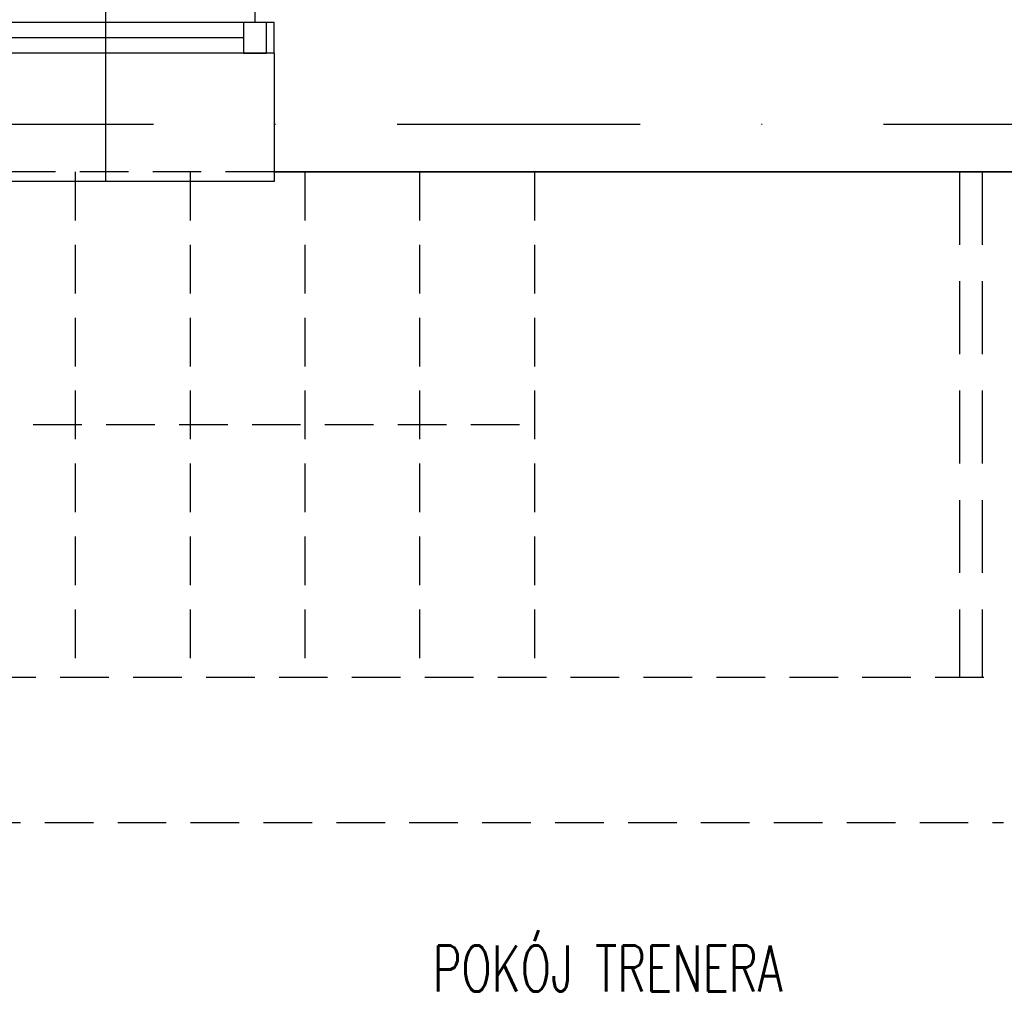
# Model space of a CAD drawing. Header units: millimetres. Extents: x 42924 to 92944, y -369470 to -179866.
# Tile 188 of 256: x 60523 to 60780, y -184028 to -183774. Entities that reach past the tile are written whole.
import ezdxf
from ezdxf.enums import TextEntityAlignment as Align

# ---------------------------------------------------------------- set-up
doc = ezdxf.new("R2010")
doc.units = ezdxf.units.MM
doc.linetypes.add('DASHDOT', pattern=[25.4, 12.7, -6.35, 0, -6.35])
doc.linetypes.add('HIDDEN', pattern=[9.525, 6.35, -3.175])
for name, color, linetype in [('!! 0_ Istn-okna', 8, 'Continuous'), ('!! 0_ Istn-sciany', 8, 'Continuous'), ('!! 0_ Istn-widok', 8, 'Continuous'), ('!! 0_Istn-cienka', 8, 'Continuous'), ('!! 0_Opis_okna', 8, 'Continuous'), ('!! 0_Opis_pom', 123, 'Continuous'), ('!! 0_Osie', 8, 'DASHDOT'), ('0-osie-liniA', 8, 'DASHDOT'), ('0-osie-tx', 8, 'Continuous')]:
    doc.layers.add(name, color=color, linetype=linetype)
doc.styles.add('TXT', font='simplex.shx')

# ---------------------------------------------------------------- blocks, each defined once
blk = doc.blocks.new('okno 4')
at = {"layer": '!! 0_ Istn-okna'}
for points in [[(51834.72, -197370.83), (51746.72, -197370.83)], [(51826.72, -197374.83), (51754.72, -197374.83)], [(51834.72, -197378.83), (51746.72, -197378.83)]]:
    blk.add_lwpolyline(points, dxfattribs=at)
for points in [[(51754.72, -197370.83), (51748.72, -197370.83), (51748.72, -197378.83), (51754.72, -197378.83)], [(51832.72, -197370.83), (51826.72, -197370.83), (51826.72, -197378.83), (51832.72, -197378.83)]]:
    blk.add_lwpolyline(points, close=True, dxfattribs=at)
at = {"layer": '!! 0_ Istn-sciany'}
for points in [[(51751.72, -197370.83), (51751.72, -197352.83)], [(51829.72, -197370.83), (51829.72, -197352.83)], [(51751.72, -197370.83), (51746.72, -197370.83)], [(51746.72, -197378.83), (51746.72, -197370.83)], [(51834.72, -197370.83), (51829.72, -197370.83)], [(51834.72, -197378.83), (51834.72, -197370.83)], [(51746.72, -197378.83), (51746.72, -197409.83)], [(51834.72, -197378.83), (51834.72, -197409.83)]]:
    blk.add_lwpolyline(points, dxfattribs=at)
at = {"layer": '!! 0_ Istn-widok'}
for points in [[(51744.72, -197347.83), (51836.72, -197347.83)], [(51744.72, -197352.83), (51744.72, -197347.83)], [(51836.72, -197352.83), (51836.72, -197347.83)], [(51746.72, -197409.83), (51746.72, -197412.33)], [(51834.72, -197409.83), (51834.72, -197412.33)], [(51834.72, -197412.33), (51746.72, -197412.33)]]:
    blk.add_lwpolyline(points, dxfattribs=at)
at = {"layer": '!! 0_Istn-cienka', "linetype": 'HIDDEN', "ltscale": 2}
for points in [[(51751.72, -197352.83), (51829.72, -197352.83)], [(51834.72, -197409.83), (51746.72, -197409.83)]]:
    blk.add_lwpolyline(points, dxfattribs=at)
blk = doc.blocks.new('BLOK OSI')
at = {"layer": '0-osie-liniA', "ltscale": 5}
blk.add_lwpolyline([(48624.31, -197562.09), (53810.61, -197562.09)], dxfattribs=at)

msp = doc.modelspace()

# ---------------------------------------------------------------- linework, layer by layer
at = {"layer": '!! 0_ Istn-sciany'}
for points in [[(60589.56735, -183813.3878), (60819.56735, -183813.3878)], [(60824.56735, -183813.3878), (60589.56735, -183813.3878)]]:
    msp.add_lwpolyline(points, dxfattribs=at)
at = {"layer": '!! 0_ Istn-sciany', "linetype": 'HIDDEN', "ltscale": 2}
for points in [[(60495.56735, -183945.3878), (60780.56735, -183945.3878)], [(60510.56735, -183983.3878), (60780.06735, -183983.3878)]]:
    msp.add_lwpolyline(points, dxfattribs=at)
at = {"layer": '!! 0_ Istn-widok', "linetype": 'HIDDEN', "ltscale": 3}
for points in [[(60768.56735, -183813.3878), (60768.56735, -183945.3878)], [(60774.56735, -183813.3878), (60774.56735, -183945.3878)]]:
    msp.add_lwpolyline(points, dxfattribs=at)
at = {"layer": '!! 0_Istn-cienka', "linetype": 'HIDDEN', "ltscale": 2}
for points in [[(60537.56735, -183813.3878), (60537.56735, -183945.3878)], [(60567.56735, -183813.3878), (60567.56735, -183945.3878)], [(60597.56735, -183813.3878), (60597.56735, -183945.3878)], [(60627.56735, -183813.3878), (60627.56735, -183945.3878)], [(60657.56735, -183813.3878), (60657.56735, -183945.3878)], [(60507.56735, -183879.3878), (60657.56735, -183879.3878)]]:
    msp.add_lwpolyline(points, dxfattribs=at)
at = {"layer": '!! 0_Opis_okna'}
msp.add_lwpolyline([(60545.56735, -183815.8878), (60545.56735, -183696.96148)], dxfattribs=at)

# ---------------------------------------------------------------- block references
at = {"layer": '!! 0_Osie'}
msp.add_blockref('BLOK OSI', (8819.85593, 13761.2005), dxfattribs=at)
at = {"layer": '0-osie-tx'}
msp.add_blockref('okno 4', (8754.84344, 13596.44432), dxfattribs=at)

# ---------------------------------------------------------------- texts
at = {"layer": '!! 0_Opis_pom', "ltscale": 0.7, "style": 'TXT', "width": 0.7}
msp.add_text('POKÓJ TRENERA', height=12, dxfattribs=at).set_placement((60676.65036, -184027.5125), align=Align.CENTER)

doc.saveas('drawing.dxf')
